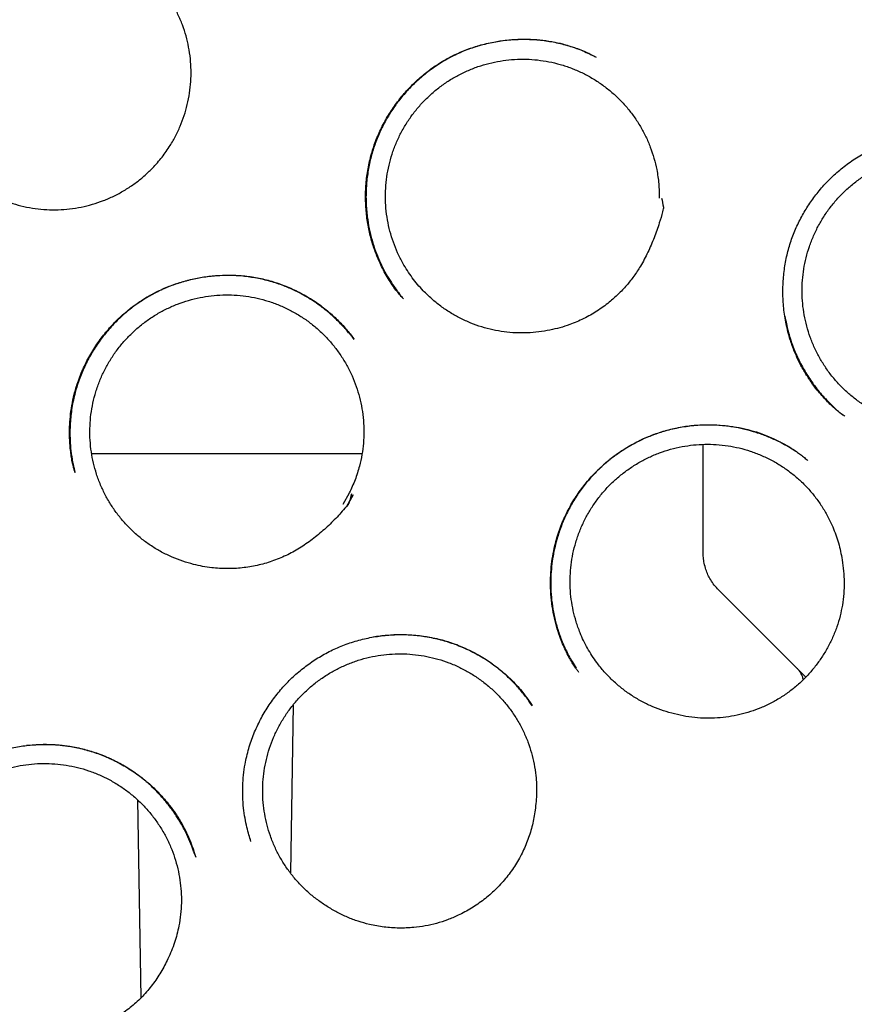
# Model space of a CAD drawing. Header units: millimetres. Extents: x 8 to 722, y 12 to 896.
# Tile 51 of 56: x 440 to 448, y 865 to 875. Entities that reach past the tile are written whole.
import ezdxf

# ---------------------------------------------------------------- set-up
doc = ezdxf.new("R2010")
doc.units = ezdxf.units.MM

msp = doc.modelspace()

# ---------------------------------------------------------------- linework, layer by layer
at = {"color": 7, "linetype": 'Continuous', "lineweight": 30}
for p, q in [((445.6906, 874.3319), (445.7079, 874.3238)), ((443.894, 872.052), (443.8886, 872.0578)), ((443.4266, 871.6766), (443.4285, 871.6741)), ((448.0438, 870.9487), (448.0372, 870.9537)), ((446.7122, 869.6961), (446.7122, 870.6831)), ((442.9855, 870.5972), (443.5049, 870.5972)), ((440.8018, 870.4352), (440.8043, 870.424)), ((443.3835, 870.2238), (443.3247, 870.1183)), ((443.3591, 870.0968), (443.4228, 870.2096)), ((443.423, 870.2095), (443.3591, 870.0968)), ((446.7122, 869.6668), (446.7122, 869.6961)), ((446.8586, 869.3132), (447.5657, 868.6061)), ((447.5657, 868.6061), (447.6776, 868.4943)), ((442.858, 868.2334), (442.8313, 866.6528)), ((441.4269, 865.4788), (441.3956, 867.3385)), ((442.4506, 866.9785), (442.4538, 866.9672))]:
    msp.add_line(p, q, dxfattribs=at)
at = {"color": 7, "linetype": 'Continuous', "lineweight": 30, "flags": 128}
msp.add_lwpolyline([(443.4053, 870.2183), (443.3968, 870.1845), (443.3898, 870.1576), (443.3848, 870.1385), (443.382, 870.1282), (443.3817, 870.1271), (443.3816, 870.1268), (443.3816, 870.1267), (443.3816, 870.1266), (443.3816, 870.1266), (443.3816, 870.1266), (443.3816, 870.1266), (443.3815, 870.1266), (443.3815, 870.1265), (443.3809, 870.1258), (443.3786, 870.1229), (443.3746, 870.118), (443.3578, 870.0978)], dxfattribs=at)
at = {"color": 7, "linetype": 'Continuous', "lineweight": 30}
for radius in [16.35, 16.1738]:
    msp.add_circle((438.7693, 877.9972), radius, dxfattribs=at)
for points, knots in [([(448.5402, 862.881), (448.5446, 862.8841), (448.5521, 862.8894), (448.56, 862.8971), (448.5654, 862.9018), (448.5671, 862.9033), (448.5702, 862.9055), (448.5745, 862.9083), (448.5817, 862.9131), (448.5949, 862.9218), (448.618, 862.9372), (448.6517, 862.9598), (448.6943, 862.9885), (448.7496, 863.0259), (448.8187, 863.0731), (448.9028, 863.1313), (448.9984, 863.1982), (449.1053, 863.2741), (449.2233, 863.3592), (449.4108, 863.4968), (449.6604, 863.6859), (449.983, 863.9414), (450.314, 864.2162), (450.6515, 864.5109), (450.9841, 864.8161), (451.311, 865.1317), (451.6317, 865.4579), (451.9395, 865.7874), (452.2357, 866.1208), (452.5414, 866.4823), (452.8545, 866.8736), (453.1724, 867.2955), (453.4754, 867.7227), (453.7636, 868.1545), (454.0373, 868.5908), (454.2922, 869.0238), (454.5298, 869.4539), (454.7512, 869.8812), (454.961, 870.3139), (455.1589, 870.7518), (455.3486, 871.204), (455.5293, 871.6711), (455.7002, 872.1535), (455.8577, 872.6414), (456.0014, 873.1337), (456.1311, 873.6295), (456.2443, 874.1184), (456.3418, 874.5996), (456.4247, 875.0726), (456.4949, 875.547), (456.5524, 876.0229), (456.5981, 876.5098), (456.631, 877.008), (456.65, 877.5174), (456.6546, 878.0283), (456.6444, 878.5401), (456.6195, 879.0521), (456.5807, 879.5535), (456.5292, 880.0436), (456.4661, 880.5218), (456.3904, 880.997), (456.3022, 881.4689), (456.1997, 881.947), (456.082, 882.4313), (455.9479, 882.9218), (455.7997, 883.4091), (455.6372, 883.8931), (455.4603, 884.3737), (455.2729, 884.841), (455.0765, 885.2942), (454.8725, 885.7324), (454.6573, 886.1639), (454.431, 886.5889), (454.1888, 887.0154), (453.9302, 887.4429), (453.6543, 887.8707), (453.3663, 888.2903), (453.0664, 888.7016), (452.7547, 889.1044), (452.4374, 889.491), (452.1155, 889.8619), (451.7897, 890.2176), (451.454, 890.5649), (451.109, 890.9033), (450.7481, 891.2387), (450.3711, 891.57), (449.9777, 891.8962), (449.5755, 892.2108), (449.1648, 892.5137), (448.7459, 892.8045), (448.3271, 893.0779), (447.91, 893.334), (447.4965, 893.5729), (447.0797, 893.7991), (446.6603, 894.0126), (446.2304, 894.2174), (445.79, 894.4129), (445.3394, 894.5983), (444.9757, 894.7365), (444.6965, 894.8364), (444.4982, 894.9049), (444.2867, 894.975), (444.0619, 895.0464), (443.8237, 895.1185), (443.5761, 895.1896), (443.3195, 895.2592), (443.054, 895.327), (442.7761, 895.3934), (442.4855, 895.4579), (442.1823, 895.5198), (441.8664, 895.5785), (441.5378, 895.6334), (441.2087, 895.682), (440.8801, 895.7244), (440.5527, 895.7606), (440.2153, 895.7915), (439.8678, 895.8166), (439.5103, 895.8351), (439.1431, 895.8473), (438.8949, 895.8488), (438.7693, 895.8496)], [0, 0, 0, 0, 0.0006822, 0.0011674, 0.0012428, 0.0013013, 0.0013454, 0.0014957, 0.001631, 0.0019109, 0.0025319, 0.0034423, 0.0045601, 0.0058852, 0.0077982, 0.0100246, 0.0125643, 0.0154173, 0.0185834, 0.0220625, 0.0305963, 0.0390269, 0.0489272, 0.058678, 0.0682778, 0.0783941, 0.0883407, 0.0981358, 0.1078257, 0.117455, 0.1290432, 0.1405374, 0.1519348, 0.1632328, 0.174429, 0.1855513, 0.1960309, 0.2065039, 0.2169686, 0.2274232, 0.2378694, 0.2489781, 0.260118, 0.2712769, 0.2824414, 0.2935977, 0.3047323, 0.3151999, 0.3256456, 0.3360784, 0.3465053, 0.3569337, 0.3680041, 0.379094, 0.3902122, 0.401355, 0.4125109, 0.4236694, 0.4341832, 0.4446813, 0.4551546, 0.4655948, 0.4760175, 0.4870712, 0.4981328, 0.5092116, 0.5203167, 0.5314578, 0.5426428, 0.5531837, 0.5636983, 0.5741908, 0.584665, 0.5951247, 0.6062067, 0.6172815, 0.6283536, 0.6394277, 0.6505089, 0.6616018, 0.6720759, 0.6825688, 0.6930844, 0.703607, 0.714115, 0.7252463, 0.7363659, 0.7474759, 0.758578, 0.7696744, 0.780767, 0.7912229, 0.8016237, 0.8119424, 0.8221806, 0.8323401, 0.8430309, 0.8536345, 0.8641453, 0.8684276, 0.8729932, 0.8778421, 0.8829742, 0.8883896, 0.8940881, 0.8997916, 0.9057529, 0.911972, 0.9184487, 0.925183, 0.9321747, 0.9394238, 0.9469301, 0.9538896, 0.9610564, 0.9684304, 0.9760117, 0.9838004, 0.9917964, 1, 1, 1, 1]), ([(439.1375, 874.044), (439.1346, 874.0777), (439.1275, 874.1597), (439.1325, 874.2909), (439.1505, 874.436), (439.1836, 874.5787), (439.231, 874.7172), (439.2916, 874.85), (439.3648, 874.976), (439.4496, 875.0942), (439.5452, 875.2035), (439.6508, 875.3031), (439.7656, 875.3918), (439.8887, 875.4687), (440.0192, 875.5327), (440.1555, 875.5834), (440.2961, 875.6208), (440.4398, 875.6447), (440.585, 875.6548), (440.7304, 875.6509), (440.8745, 875.6329), (441.0159, 875.6003), (441.1533, 875.5536), (441.2854, 875.4937), (441.411, 875.421), (441.5274, 875.3392), (441.5969, 875.2764), (441.6305, 875.246)], [0, 0, 0, 0, 0.0283162, 0.0690082, 0.1098089, 0.1507546, 0.1916067, 0.2323325, 0.2729735, 0.3135516, 0.3540782, 0.3945642, 0.43503, 0.4755124, 0.516029, 0.5565962, 0.5972092, 0.6378431, 0.6784648, 0.7190449, 0.7595698, 0.8000519, 0.8405138, 0.8809919, 0.9215091, 0.9620744, 1, 1, 1, 1]), ([(441.5228, 873.2699), (441.4971, 873.2452), (441.4455, 873.1958), (441.36, 873.1295), (441.2687, 873.0695), (441.1724, 873.0176), (441.0726, 872.9742), (440.9701, 872.9396), (440.864, 872.9134), (440.7565, 872.8963), (440.648, 872.8884), (440.5398, 872.8896), (440.4311, 872.9), (440.324, 872.9195), (440.2189, 872.9479), (440.1173, 872.9848), (440.0181, 873.0306), (439.9235, 873.0845), (439.8338, 873.1461), (439.7502, 873.2145), (439.6717, 873.2906), (439.6003, 873.3727), (439.5362, 873.4603), (439.48, 873.5526), (439.4311, 873.6503), (439.3907, 873.7518), (439.3593, 873.8562), (439.3368, 873.9619), (439.3231, 874.07), (439.3187, 874.1785), (439.3234, 874.287), (439.3371, 874.3943), (439.3601, 874.5011), (439.3919, 874.6054), (439.4324, 874.7064), (439.4809, 874.803), (439.5379, 874.8962), (439.6024, 874.9839), (439.674, 875.0659), (439.7518, 875.141), (439.8364, 875.2102), (439.9263, 875.2716), (440.021, 875.3252), (440.1192, 875.3704), (440.222, 875.4077), (440.3271, 875.4359), (440.4343, 875.4552), (440.5419, 875.4653), (440.6512, 875.4665), (440.7598, 875.4583), (440.8672, 875.4411), (440.9721, 875.415), (441.0756, 875.3799), (441.1753, 875.3363), (441.271, 875.2845), (441.3614, 875.2252), (441.4474, 875.1578), (441.527, 875.0837), (441.6, 875.0032), (441.6657, 874.9174), (441.7245, 874.8254), (441.7754, 874.7286), (441.8176, 874.6282), (441.8511, 874.5254), (441.8761, 874.4194), (441.8919, 874.3119), (441.8986, 874.2035), (441.8962, 874.0954), (441.8846, 873.9868), (441.8639, 873.8797), (441.8343, 873.7752), (441.7963, 873.674), (441.7494, 873.5753), (441.6896, 873.4733), (441.6157, 873.3693), (441.5539, 873.3032), (441.5228, 873.2699)], [0, 0, 0, 0, 0.013231, 0.026463, 0.040029, 0.053694, 0.066928, 0.080325, 0.093723, 0.107389, 0.120622, 0.13402, 0.147417, 0.161083, 0.174316, 0.187714, 0.201111, 0.214777, 0.228011, 0.241408, 0.254806, 0.268471, 0.281705, 0.295031, 0.3085, 0.322166, 0.335501, 0.348859, 0.362194, 0.37586, 0.389093, 0.402419, 0.415888, 0.429554, 0.442787, 0.456185, 0.469582, 0.483248, 0.496482, 0.509879, 0.523277, 0.536942, 0.550176, 0.563573, 0.576971, 0.590637, 0.60387, 0.617268, 0.630665, 0.644331, 0.657564, 0.670962, 0.68436, 0.698025, 0.711259, 0.724656, 0.738054, 0.75172, 0.764953, 0.778279, 0.791748, 0.805414, 0.818749, 0.832107, 0.845442, 0.859108, 0.872341, 0.885667, 0.899136, 0.912802, 0.926035, 0.939361, 0.952831, 0.966496, 0.983155, 1, 1, 1, 1]), ([(443.8883, 872.0574), (443.8783, 872.069), (443.8572, 872.0936), (443.8224, 872.1361), (443.7858, 872.1861), (443.7492, 872.2435), (443.7134, 872.3063), (443.6735, 872.3854), (443.6322, 872.4829), (443.5932, 872.6011), (443.5629, 872.7283), (443.5431, 872.864), (443.5356, 873.0061), (443.5419, 873.1508), (443.5623, 873.2939), (443.5963, 873.4328), (443.6432, 873.5657), (443.7015, 873.6917), (443.77, 873.8098), (443.8476, 873.9197), (443.9331, 874.0207), (444.0259, 874.1128), (444.1261, 874.1963), (444.2342, 874.2713), (444.3508, 874.3372), (444.4751, 874.3927), (444.6064, 874.4373), (444.7341, 874.4678), (444.8564, 874.4864), (444.9718, 874.4952), (445.0889, 874.4952), (445.2044, 874.4861), (445.314, 874.4685), (445.4132, 874.4444), (445.501, 874.4164), (445.5775, 874.3865), (445.6434, 874.3568), (445.683, 874.3366), (445.7015, 874.3272)], [0, 0, 0, 0, 0.012442, 0.026221, 0.041532, 0.058436, 0.076191, 0.094613, 0.123506, 0.153931, 0.185902, 0.219431, 0.254531, 0.29021, 0.325522, 0.360495, 0.394934, 0.428805, 0.462147, 0.494979, 0.52731, 0.55915, 0.590758, 0.62287, 0.655553, 0.688817, 0.722673, 0.757117, 0.785085, 0.813403, 0.842056, 0.870992, 0.898449, 0.923491, 0.94614, 0.966421, 0.984363, 1, 1, 1, 1]), ([(445.6927, 874.3316), (445.6559, 874.3496), (445.5784, 874.3875), (445.4532, 874.4305), (445.32, 874.4638), (445.183, 874.4844), (445.0434, 874.4925), (444.9025, 874.4877), (444.7621, 874.4699), (444.6244, 874.439), (444.4915, 874.3955), (444.365, 874.3401), (444.2462, 874.274), (444.1357, 874.1986), (444.034, 874.115), (443.9414, 874.0244), (443.8582, 873.9277), (443.7843, 873.8255), (443.7193, 873.7177), (443.6633, 873.6038), (443.6169, 873.4836), (443.5809, 873.3579), (443.5559, 873.228), (443.5425, 873.0945), (443.541, 872.9586), (443.5514, 872.8304), (443.5711, 872.7113), (443.5973, 872.604), (443.6301, 872.5032), (443.667, 872.412), (443.7089, 872.3256), (443.7543, 872.2455), (443.7954, 872.1829), (443.8265, 872.1396), (443.8488, 872.1098), (443.8707, 872.0795), (443.8858, 872.061), (443.8936, 872.0514)], [0, 0, 0, 0, 0.03018, 0.063633, 0.097352, 0.131366, 0.165689, 0.200336, 0.235282, 0.270004, 0.304345, 0.338309, 0.371696, 0.40452, 0.436822, 0.468628, 0.49996, 0.530836, 0.561511, 0.59267, 0.624361, 0.656447, 0.688942, 0.721876, 0.755275, 0.789159, 0.816639, 0.844352, 0.870606, 0.894828, 0.916929, 0.94152, 0.962775, 0.972161, 0.980977, 0.990147, 1, 1, 1, 1]), ([(445.2722, 871.7577), (445.2372, 871.7513), (445.167, 871.7385), (445.0592, 871.7303), (444.95, 871.7305), (444.8412, 871.7403), (444.7343, 871.7591), (444.6299, 871.7866), (444.5271, 871.8232), (444.4281, 871.8683), (444.3335, 871.9214), (444.2441, 871.9819), (444.1593, 872.0505), (444.0872, 872.1197), (444.0269, 872.1869), (443.9769, 872.2502), (443.9306, 872.3169), (443.8835, 872.395), (443.8385, 872.4841), (443.798, 872.5848), (443.7661, 872.688), (443.7428, 872.7946), (443.7286, 872.9027), (443.7237, 873.0112), (443.7278, 873.1192), (443.741, 873.2276), (443.7634, 873.3342), (443.7947, 873.4384), (443.8343, 873.539), (443.8827, 873.6369), (443.9391, 873.7302), (444.003, 873.8182), (444.0736, 873.9001), (444.1517, 873.9765), (444.2357, 874.0459), (444.3251, 874.1078), (444.4188, 874.1618), (444.5177, 874.2081), (444.6199, 874.2458), (444.7247, 874.2747), (444.8309, 874.2946), (444.9395, 874.3056), (445.0484, 874.3074), (445.1567, 874.2999), (445.2634, 874.2835), (445.3695, 874.258), (445.4727, 874.2236), (445.5724, 874.1807), (445.6676, 874.1299), (445.7592, 874.0707), (445.8451, 874.004), (445.9249, 873.9306), (445.9979, 873.8511), (446.0648, 873.7647), (446.1238, 873.6732), (446.1747, 873.5774), (446.2173, 873.4782), (446.2517, 873.3746), (446.2791, 873.2597), (446.2976, 873.1338), (446.2988, 873.0435), (446.2994, 872.9981)], [0, 0, 0, 0, 0.016793, 0.033703, 0.050981, 0.068386, 0.085255, 0.102243, 0.119367, 0.136771, 0.153626, 0.170598, 0.187752, 0.205157, 0.217778, 0.230449, 0.243271, 0.256145, 0.273549, 0.290404, 0.307376, 0.32453, 0.341935, 0.358805, 0.375792, 0.392916, 0.410321, 0.42719, 0.444178, 0.461302, 0.478707, 0.495576, 0.512564, 0.529688, 0.547092, 0.563962, 0.58095, 0.598073, 0.615478, 0.632348, 0.649335, 0.666459, 0.683864, 0.700733, 0.717721, 0.734845, 0.75225, 0.769104, 0.786076, 0.803231, 0.820635, 0.837429, 0.854462, 0.871616, 0.889021, 0.905875, 0.922847, 0.940002, 0.957407, 0.978586, 1, 1, 1, 1]), ([(448.0386, 870.9506), (448.0323, 870.9553), (448.0189, 870.9652), (447.9905, 870.986), (447.9552, 871.0149), (447.9145, 871.0526), (447.8716, 871.0954), (447.8281, 871.1427), (447.7791, 871.2008), (447.7259, 871.2714), (447.6701, 871.3568), (447.6176, 871.4513), (447.57, 871.5554), (447.5261, 871.6771), (447.4908, 871.8141), (447.468, 871.9628), (447.46, 872.1103), (447.466, 872.2551), (447.4851, 872.3958), (447.5168, 872.5313), (447.5603, 872.6602), (447.6145, 872.7819), (447.6784, 872.8967), (447.7521, 873.0057), (447.8364, 873.1094), (447.9316, 873.2074), (448.0376, 873.2984), (448.1543, 873.3808), (448.2813, 873.453), (448.4177, 873.5131), (448.5619, 873.5595), (448.6948, 873.5876), (448.812, 873.6021), (448.9106, 873.6075), (449.0212, 873.6062), (449.1421, 873.5952), (449.2706, 873.5714), (449.3904, 873.539), (449.4651, 873.5102), (449.5015, 873.4962)], [0, 0, 0, 0, 0.00721, 0.015331, 0.026684, 0.039972, 0.054257, 0.069349, 0.085249, 0.107702, 0.131591, 0.156922, 0.183712, 0.211967, 0.247757, 0.282931, 0.317462, 0.351322, 0.384486, 0.416947, 0.448715, 0.4798, 0.510224, 0.540712, 0.571899, 0.603795, 0.636411, 0.669765, 0.703897, 0.738777, 0.774201, 0.8102, 0.83405, 0.857197, 0.879645, 0.91201, 0.942836, 0.972153, 1, 1, 1, 1]), ([(448.9781, 870.846), (448.9426, 870.8453), (448.8714, 870.844), (448.764, 870.8533), (448.6565, 870.8712), (448.551, 870.8985), (448.4489, 870.9343), (448.3506, 870.9783), (448.2554, 871.031), (448.1653, 871.0915), (448.081, 871.159), (448.0029, 871.2331), (447.9305, 871.3146), (447.8653, 871.4019), (447.8081, 871.4939), (447.759, 871.5899), (447.7177, 871.6908), (447.6852, 871.7946), (447.6617, 871.9005), (447.6471, 872.0075), (447.6415, 872.1165), (447.6452, 872.2254), (447.658, 872.3333), (447.6797, 872.4392), (447.7104, 872.544), (447.7498, 872.6457), (447.7975, 872.7433), (447.8529, 872.8362), (447.9165, 872.9251), (447.9873, 873.0081), (448.0645, 873.0845), (448.1473, 873.1539), (448.2366, 873.2168), (448.3307, 873.2717), (448.4287, 873.3183), (448.5297, 873.3564), (448.6347, 873.3862), (448.7415, 873.4068), (448.8492, 873.4184), (448.957, 873.4208), (449.0658, 873.4142), (449.1733, 873.3983), (449.2786, 873.3734), (449.381, 873.34), (449.4813, 873.2977), (449.5773, 873.247), (449.6684, 873.1886), (449.7538, 873.1231), (449.8344, 873.0497), (449.9023, 872.9764), (449.9588, 872.9054), (450.0052, 872.8388), (450.0478, 872.7691), (450.0725, 872.7203), (450.0848, 872.6959)], [0, 0, 0, 0, 0.019258, 0.03865, 0.058464, 0.078423, 0.097751, 0.117214, 0.136887, 0.156846, 0.176104, 0.195496, 0.215309, 0.235269, 0.254597, 0.27406, 0.293732, 0.313692, 0.33302, 0.352483, 0.372155, 0.392115, 0.411443, 0.430906, 0.450578, 0.470537, 0.489865, 0.509329, 0.529001, 0.54896, 0.568288, 0.587751, 0.607424, 0.627383, 0.646711, 0.666174, 0.685847, 0.705806, 0.725134, 0.744597, 0.76427, 0.784229, 0.803557, 0.82302, 0.842693, 0.862652, 0.88191, 0.901443, 0.921116, 0.941075, 0.955688, 0.97036, 0.98515, 1, 1, 1, 1]), ([(446.3213, 873.0003), (446.3273, 872.9715), (446.3336, 872.9412), (446.3392, 872.9101), (446.3396, 872.9079), (446.3397, 872.9071), (446.3395, 872.9064), (446.339, 872.9035), (446.3359, 872.8917), (446.3247, 872.8449), (446.2975, 872.7534), (446.253, 872.6254), (446.1943, 872.4892), (446.1305, 872.3687), (446.0623, 872.2645), (445.9923, 872.1761), (445.915, 872.0941), (445.8231, 872.0125), (445.7152, 871.9346), (445.5906, 871.8638), (445.4731, 871.8134), (445.3665, 871.7786), (445.3037, 871.7647), (445.2722, 871.7577)], [0, 0, 0, 0, 0.0501548, 0.0529576, 0.0539202, 0.0539816, 0.0542265, 0.055206, 0.0591242, 0.0747977, 0.1375126, 0.2217386, 0.306045, 0.3901764, 0.4540394, 0.5181527, 0.5822634, 0.6461228, 0.7273868, 0.8088972, 0.8901527, 0.9450774, 1, 1, 1, 1]), ([(440.8068, 870.415), (440.8044, 870.4238), (440.7993, 870.4421), (440.7895, 870.4773), (440.7793, 870.5212), (440.7704, 870.574), (440.763, 870.6314), (440.7575, 870.6926), (440.754, 870.7651), (440.7544, 870.8497), (440.7611, 870.9469), (440.7751, 871.0494), (440.7979, 871.1564), (440.8333, 871.2758), (440.8839, 871.403), (440.9513, 871.5332), (441.0296, 871.6543), (441.1174, 871.7657), (441.2136, 871.8667), (441.317, 871.9569), (441.4264, 872.036), (441.5409, 872.1034), (441.6592, 872.1592), (441.781, 872.204), (441.9065, 872.2384), (442.0357, 872.2622), (442.168, 872.275), (442.3024, 872.2761), (442.4377, 872.265), (442.5728, 872.241), (442.7063, 872.2036), (442.8367, 872.1532), (442.9612, 872.0912), (443.0765, 872.0192), (443.1808, 871.9402), (443.2737, 871.856), (443.3564, 871.7686), (443.4044, 871.707), (443.4279, 871.6768)], [0, 0, 0, 0, 0.008064, 0.016804, 0.028476, 0.041676, 0.055862, 0.070844, 0.086626, 0.108917, 0.132647, 0.157838, 0.184515, 0.212566, 0.248759, 0.284423, 0.319488, 0.353968, 0.387873, 0.421216, 0.454018, 0.486303, 0.518077, 0.54941, 0.580968, 0.612921, 0.645248, 0.677926, 0.710943, 0.744299, 0.778011, 0.8121, 0.846345, 0.87952, 0.911461, 0.942174, 0.971678, 1, 1, 1, 1]), ([(443.4315, 871.6705), (443.4225, 871.6819), (443.4084, 871.6999), (443.3872, 871.7235), (443.3717, 871.7423), (443.3562, 871.7604), (443.3338, 871.7858), (443.3024, 871.8194), (443.26, 871.8617), (443.2063, 871.911), (443.1392, 871.9664), (443.0572, 872.0256), (442.9662, 872.0821), (442.8696, 872.1326), (442.7621, 872.1788), (442.6438, 872.218), (442.515, 872.2479), (442.3856, 872.266), (442.2565, 872.2729), (442.1287, 872.2688), (442.003, 872.2541), (441.8797, 872.2291), (441.7587, 872.1937), (441.6402, 872.1477), (441.5254, 872.0908), (441.4154, 872.0237), (441.3111, 871.9468), (441.2133, 871.8607), (441.1228, 871.7658), (441.0403, 871.6626), (440.9666, 871.5515), (440.9022, 871.4324), (440.8478, 871.3049), (440.8048, 871.1692), (440.7745, 871.0263), (440.7582, 870.8774), (440.757, 870.7414), (440.7667, 870.6204), (440.7806, 870.5234), (440.7953, 870.4621), (440.8018, 870.4352)], [0, 0, 0, 0, 0.011616, 0.018288, 0.023706, 0.02949, 0.035873, 0.048697, 0.063414, 0.08002, 0.102436, 0.127558, 0.154538, 0.181337, 0.207869, 0.240667, 0.27308, 0.305133, 0.336836, 0.368192, 0.399204, 0.429906, 0.460756, 0.491932, 0.523388, 0.554973, 0.586719, 0.618657, 0.65081, 0.683198, 0.71584, 0.748874, 0.782861, 0.817794, 0.853585, 0.890279, 0.927916, 0.953552, 0.979632, 1, 1, 1, 1]), ([(441.921, 869.5541), (441.8867, 869.5635), (441.8179, 869.5824), (441.7172, 869.6218), (441.6189, 869.6694), (441.5251, 869.7254), (441.437, 869.7887), (441.3549, 869.8588), (441.2781, 869.9363), (441.2084, 870.0199), (441.1463, 870.1088), (441.092, 870.2021), (441.0453, 870.3007), (441.0073, 870.4026), (440.9782, 870.5068), (440.958, 870.6128), (440.9465, 870.7215), (440.9445, 870.8306), (440.9516, 870.9389), (440.9676, 871.0457), (440.9929, 871.1519), (441.027, 871.2554), (441.0696, 871.3552), (441.1202, 871.4508), (441.1792, 871.5427), (441.2457, 871.6291), (441.3189, 871.7093), (441.3982, 871.7828), (441.4844, 871.8501), (441.5757, 871.9097), (441.6714, 871.9612), (441.7705, 872.0043), (441.8741, 872.0394), (441.9799, 872.0654), (442.0873, 872.0824), (442.1951, 872.0904), (442.3043, 872.0892), (442.4128, 872.0788), (442.5197, 872.0594), (442.624, 872.0313), (442.7267, 871.9941), (442.8255, 871.9484), (442.9199, 871.8947), (443.0089, 871.8337), (443.0934, 871.7646), (443.1716, 871.6888), (443.2427, 871.6069), (443.3065, 871.5198), (443.3633, 871.4267), (443.4118, 871.3294), (443.4517, 871.2288), (443.483, 871.1255), (443.5058, 871.0187), (443.5194, 870.9104), (443.5237, 870.802), (443.5189, 870.6941), (443.505, 870.5858), (443.4799, 870.4705), (443.4419, 870.3489), (443.4038, 870.2671), (443.3846, 870.226)], [0, 0, 0, 0, 0.016793, 0.033704, 0.050981, 0.068386, 0.085241, 0.102213, 0.119367, 0.136772, 0.153627, 0.170599, 0.187754, 0.205159, 0.221952, 0.238862, 0.25614, 0.273545, 0.290399, 0.307371, 0.324526, 0.341931, 0.358785, 0.375757, 0.392912, 0.410317, 0.427171, 0.444144, 0.461298, 0.478703, 0.495558, 0.51253, 0.529685, 0.54709, 0.563944, 0.580916, 0.598071, 0.615476, 0.63233, 0.649302, 0.666457, 0.683862, 0.700716, 0.717688, 0.734843, 0.752248, 0.769102, 0.786075, 0.803229, 0.820634, 0.837428, 0.854338, 0.871616, 0.88902, 0.905875, 0.922847, 0.940002, 0.957407, 0.978586, 1, 1, 1, 1]), ([(447.4819, 871.8883), (447.4907, 871.8416), (447.5081, 871.7488), (447.5511, 871.615), (447.6046, 871.4878), (447.6686, 871.3684), (447.7368, 871.2645), (447.8057, 871.1759), (447.8704, 871.1031), (447.9328, 871.0405), (447.9839, 870.9935), (448.0149, 870.9688), (448.0259, 870.9599)], [0, 0, 0, 0, 0.129347, 0.257068, 0.382356, 0.50532, 0.626014, 0.720962, 0.811406, 0.891506, 0.961343, 1, 1, 1, 1]), ([(445.5448, 868.5374), (445.5397, 868.5444), (445.5288, 868.5595), (445.5066, 868.5903), (445.4796, 868.6315), (445.4495, 868.6843), (445.4194, 868.7439), (445.3906, 868.8082), (445.3611, 868.8845), (445.3324, 868.9742), (445.3071, 869.0781), (445.2886, 869.1886), (445.2779, 869.3051), (445.2764, 869.4195), (445.2832, 869.5292), (445.2967, 869.6318), (445.3204, 869.7486), (445.3588, 869.8778), (445.4162, 870.016), (445.4862, 870.1458), (445.5672, 870.2664), (445.658, 870.3772), (445.7573, 870.4776), (445.8645, 870.5676), (445.9798, 870.6474), (446.1034, 870.7164), (446.2349, 870.7737), (446.3728, 870.8182), (446.5157, 870.8495), (446.6624, 870.8669), (446.8017, 870.8697), (446.9314, 870.8606), (447.0486, 870.8429), (447.1596, 870.8169), (447.2618, 870.7845), (447.3618, 870.7444), (447.4578, 870.6974), (447.5349, 870.6521), (447.5911, 870.6154), (447.6293, 870.5872), (447.665, 870.5581), (447.6872, 870.5396), (447.6984, 870.5303)], [0, 0, 0, 0, 0.007465, 0.01614, 0.028435, 0.043007, 0.058891, 0.075422, 0.092602, 0.116523, 0.14161, 0.167859, 0.195262, 0.223804, 0.248231, 0.272466, 0.296446, 0.33194, 0.366884, 0.401311, 0.435241, 0.468686, 0.501649, 0.534143, 0.566711, 0.599826, 0.633348, 0.667184, 0.701369, 0.735923, 0.770854, 0.799081, 0.827292, 0.854069, 0.879216, 0.902733, 0.929837, 0.954396, 0.965754, 0.976962, 0.988324, 1, 1, 1, 1]), ([(447.5823, 870.6168), (447.5776, 870.6201), (447.5503, 870.6386), (447.4946, 870.6715), (447.4108, 870.716), (447.3153, 870.7585), (447.2124, 870.7955), (447.1068, 870.8249), (447.0003, 870.8463), (446.8849, 870.8611), (446.7608, 870.8669), (446.6292, 870.8614), (446.5, 870.8443), (446.3746, 870.816), (446.2538, 870.7774), (446.1381, 870.7292), (446.0274, 870.6718), (445.922, 870.6055), (445.8223, 870.5308), (445.7291, 870.448), (445.643, 870.3575), (445.5646, 870.26), (445.4948, 870.1559), (445.4343, 870.0461), (445.383, 869.9309), (445.3455, 869.8229), (445.3186, 869.7226), (445.2998, 869.6305), (445.2863, 869.5335), (445.279, 869.4317), (445.2789, 869.3255), (445.2868, 869.2153), (445.3038, 869.1018), (445.3309, 868.9862), (445.3688, 868.8694), (445.4183, 868.7532), (445.4685, 868.6552), (445.5062, 868.5988), (445.5197, 868.5784)], [0, 0, 0, 0, 0.004265, 0.024415, 0.047903, 0.074596, 0.101937, 0.129024, 0.155858, 0.182441, 0.215318, 0.24782, 0.279971, 0.31175, 0.342988, 0.373772, 0.404473, 0.435164, 0.46586, 0.496581, 0.527346, 0.558183, 0.589114, 0.620015, 0.650874, 0.682394, 0.704595, 0.727779, 0.751955, 0.777137, 0.803338, 0.830584, 0.858906, 0.888272, 0.918546, 0.949746, 0.981885, 1, 1, 1, 1]), ([(446.4167, 868.1546), (446.3826, 868.1644), (446.3142, 868.1841), (446.2143, 868.2247), (446.1168, 868.2735), (446.0241, 868.3306), (445.937, 868.3949), (445.8561, 868.466), (445.7806, 868.5444), (445.7178, 868.6219), (445.6665, 868.696), (445.6248, 868.7649), (445.5874, 868.8368), (445.5506, 868.92), (445.5172, 869.0138), (445.4896, 869.1186), (445.471, 869.2248), (445.4613, 869.3334), (445.4609, 869.4422), (445.4696, 869.5503), (445.4872, 869.6568), (445.514, 869.7626), (445.5496, 869.8656), (445.5937, 869.9649), (445.6456, 870.0598), (445.7058, 870.1509), (445.7735, 870.2364), (445.8479, 870.3157), (445.9281, 870.3881), (446.0151, 870.4543), (446.1071, 870.5127), (446.2035, 870.563), (446.3031, 870.6049), (446.407, 870.6386), (446.513, 870.6633), (446.6205, 870.679), (446.7282, 870.6856), (446.8373, 870.6831), (446.9454, 870.6714), (447.0518, 870.6507), (447.1556, 870.6212), (447.2575, 870.5828), (447.3555, 870.536), (447.4488, 870.4812), (447.5368, 870.4191), (447.6202, 870.349), (447.697, 870.2723), (447.7669, 870.1896), (447.8292, 870.1018), (447.8845, 870.008), (447.9278, 869.9179), (447.9609, 869.8334), (447.9855, 869.7561), (448.0057, 869.6769), (448.0149, 869.6231), (448.0195, 869.5961)], [0, 0, 0, 0, 0.019258, 0.03865, 0.058463, 0.078422, 0.09775, 0.117213, 0.136886, 0.156845, 0.171346, 0.185848, 0.200582, 0.215315, 0.235274, 0.254602, 0.274065, 0.293738, 0.313697, 0.333025, 0.352488, 0.37216, 0.392119, 0.411447, 0.430945, 0.450582, 0.470541, 0.489869, 0.509368, 0.529005, 0.548964, 0.568292, 0.58779, 0.607427, 0.627386, 0.646714, 0.666212, 0.685849, 0.705808, 0.725136, 0.744634, 0.764272, 0.784231, 0.803559, 0.823022, 0.842694, 0.862653, 0.881981, 0.901444, 0.921116, 0.941075, 0.955689, 0.97036, 0.98515, 1, 1, 1, 1]), ([(440.9625, 870.5972), (440.9967, 870.5972), (441.105, 870.5972), (441.2825, 870.5972), (441.4954, 870.5972), (441.7033, 870.5972), (441.9066, 870.5972), (442.1195, 870.5972), (442.34, 870.5972), (442.5654, 870.5972), (442.7819, 870.5972), (442.9176, 870.5972), (442.9855, 870.5972)], [0, 0, 0, 0, 0.044654, 0.141285, 0.237705, 0.334076, 0.430564, 0.527331, 0.645609, 0.763612, 0.881643, 1, 1, 1, 1]), ([(443.356, 870.0956), (443.3235, 870.0587), (443.2585, 869.9849), (443.1519, 869.8825), (443.0382, 869.7883), (442.9182, 869.7047), (442.7911, 869.6351), (442.6579, 869.5812), (442.5197, 869.5422), (442.3781, 869.5191), (442.2348, 869.5114), (442.1103, 869.5187), (442.0057, 869.534), (441.9492, 869.5474), (441.921, 869.5541)], [0, 0, 0, 0, 0.090788, 0.181833, 0.272762, 0.363392, 0.451569, 0.540041, 0.628237, 0.71633, 0.80469, 0.892771, 0.946386, 1, 1, 1, 1]), ([(446.8586, 869.3132), (446.8443, 869.3286), (446.8167, 869.3583), (446.7836, 869.4072), (446.7578, 869.4558), (446.737, 869.5079), (446.7222, 869.562), (446.7136, 869.6164), (446.7126, 869.6508), (446.7122, 869.6668)], [0, 0, 0, 0, 0.160046, 0.310084, 0.450113, 0.580131, 0.737872, 0.877829, 1, 1, 1, 1]), ([(448.0195, 869.5961), (448.0247, 869.5615), (448.035, 869.4922), (448.0398, 869.3861), (448.0362, 869.279), (448.0234, 869.1725), (448.0015, 869.0685), (447.9709, 868.9666), (447.9314, 868.8667), (447.8838, 868.7706), (447.829, 868.6798), (447.7673, 868.5939), (447.6981, 868.5126), (447.6218, 868.4366), (447.5394, 868.3675), (447.4506, 868.305), (447.3555, 868.2502), (447.2572, 868.2045), (447.1576, 868.168), (447.0569, 868.1399), (446.9533, 868.1198), (446.8473, 868.1081), (446.7403, 868.1052), (446.6321, 868.1115), (446.5236, 868.1268), (446.4524, 868.1453), (446.4167, 868.1546)], [0, 0, 0, 0, 0.04094, 0.081879, 0.123986, 0.16609, 0.207045, 0.248001, 0.29017, 0.332339, 0.373056, 0.413773, 0.455608, 0.497442, 0.539182, 0.580921, 0.623976, 0.667033, 0.707328, 0.747624, 0.788998, 0.830371, 0.872133, 0.913894, 0.956947, 1, 1, 1, 1]), ([(442.4595, 866.9493), (442.4532, 866.9693), (442.4395, 867.0126), (442.4206, 867.0848), (442.4031, 867.1691), (442.3895, 867.2656), (442.3824, 867.3674), (442.3826, 867.4715), (442.3899, 867.5729), (442.4066, 867.6906), (442.4369, 867.8212), (442.4857, 867.9618), (442.5473, 868.0945), (442.6203, 868.2186), (442.7034, 868.3333), (442.7952, 868.4383), (442.8949, 868.5333), (443.0027, 868.6186), (443.1187, 868.694), (443.2427, 868.7587), (443.3734, 868.8115), (443.5094, 868.852), (443.6496, 868.8797), (443.7929, 868.8942), (443.9379, 868.895), (444.0829, 868.8818), (444.2251, 868.8546), (444.3621, 868.8138), (444.4921, 868.7605), (444.6144, 868.6963), (444.7284, 868.6224), (444.8222, 868.5492), (444.8977, 868.4809), (444.9558, 868.4219), (445.0054, 868.3649), (445.0459, 868.3128), (445.0786, 868.2664), (445.097, 868.2386), (445.1055, 868.2257)], [0, 0, 0, 0, 0.015241, 0.033016, 0.053365, 0.076315, 0.101876, 0.125169, 0.149332, 0.173219, 0.208524, 0.243226, 0.277346, 0.310912, 0.343936, 0.376423, 0.408381, 0.440214, 0.472452, 0.505072, 0.537889, 0.570928, 0.604214, 0.63776, 0.671571, 0.705655, 0.739536, 0.772872, 0.805673, 0.837947, 0.869688, 0.900876, 0.921353, 0.941188, 0.958988, 0.974671, 0.988309, 1, 1, 1, 1]), ([(445.1061, 868.222), (445.0851, 868.2527), (445.042, 868.3157), (444.9663, 868.406), (444.8799, 868.4946), (444.7814, 868.5795), (444.6708, 868.6586), (444.5484, 868.7292), (444.4176, 868.7885), (444.2821, 868.8347), (444.1452, 868.8673), (444.0083, 868.8868), (443.8728, 868.8935), (443.7398, 868.889), (443.6532, 868.8761), (443.6104, 868.8697)], [0, 0, 0, 0, 0.064515, 0.132631, 0.204306, 0.279515, 0.358268, 0.440611, 0.524947, 0.607888, 0.689352, 0.769345, 0.847877, 0.924973, 1, 1, 1, 1]), ([(443.1758, 866.3377), (443.1461, 866.3572), (443.0865, 866.3962), (443.003, 866.4644), (442.9242, 866.5398), (442.8525, 866.6217), (442.7882, 866.7088), (442.7318, 866.8005), (442.6828, 866.8977), (442.6425, 866.9984), (442.6108, 867.1019), (442.5881, 867.2072), (442.5741, 867.3154), (442.5695, 867.4239), (442.574, 867.5322), (442.5876, 867.6391), (442.6103, 867.7458), (442.6419, 867.8499), (442.6822, 867.9507), (442.7304, 868.0473), (442.7872, 868.1405), (442.8516, 868.2283), (442.9229, 868.3103), (443.0005, 868.3856), (443.0849, 868.4549), (443.1748, 868.5166), (443.2692, 868.5705), (443.3673, 868.616), (443.4699, 868.6536), (443.5751, 868.6823), (443.682, 868.702), (443.7895, 868.7126), (443.8987, 868.7143), (444.0073, 868.7066), (444.1146, 868.6899), (444.2195, 868.6645), (444.323, 868.63), (444.4229, 868.5869), (444.5185, 868.5357), (444.6089, 868.477), (444.695, 868.4103), (444.7748, 868.3366), (444.8479, 868.2567), (444.9137, 868.1714), (444.9726, 868.0799), (445.0234, 867.984), (445.0658, 867.8844), (445.0995, 867.7821), (445.1247, 867.6762), (445.1395, 867.5773), (445.1462, 867.487), (445.147, 867.4058), (445.1429, 867.3242), (445.1358, 867.2699), (445.1323, 867.2428)], [0, 0, 0, 0, 0.0192582, 0.03865, 0.0584636, 0.0784229, 0.0977509, 0.117214, 0.1368865, 0.1568458, 0.176104, 0.1956369, 0.2153094, 0.2352688, 0.2545967, 0.2740599, 0.2937324, 0.3136917, 0.3330371, 0.3525181, 0.3721553, 0.3921146, 0.41146, 0.430941, 0.4505782, 0.4705375, 0.4898829, 0.5093639, 0.5290011, 0.5489604, 0.5683058, 0.5877868, 0.607424, 0.6273833, 0.6467287, 0.6662097, 0.6858469, 0.7058062, 0.7251517, 0.7446326, 0.7642698, 0.7842292, 0.8035746, 0.8230555, 0.8426928, 0.8626521, 0.88198, 0.9014432, 0.9211157, 0.941075, 0.9556875, 0.9703001, 0.98515, 1, 1, 1, 1]), ([(447.5952, 868.5767), (447.6009, 868.5706), (447.6122, 868.5585), (447.6281, 868.5344), (447.6425, 868.5065), (447.6498, 868.4817), (447.6533, 868.4701)], [0, 0, 0, 0, 0.2573812, 0.5151533, 0.7711769, 1, 1, 1, 1]), ([(439.0396, 866.3633), (439.0393, 866.3766), (439.0387, 866.4062), (439.0388, 866.459), (439.042, 866.5226), (439.05, 866.5967), (439.0639, 866.6772), (439.0867, 866.7747), (439.1219, 866.8862), (439.1737, 867.0097), (439.2379, 867.1307), (439.3148, 867.2479), (439.4042, 867.3598), (439.5055, 867.4643), (439.617, 867.5589), (439.737, 867.6417), (439.8634, 867.7114), (439.9947, 867.7676), (440.1289, 867.8107), (440.2649, 867.8407), (440.4015, 867.8581), (440.5375, 867.8631), (440.6729, 867.8559), (440.8077, 867.8364), (440.942, 867.8038), (441.0748, 867.7575), (441.2045, 867.6977), (441.33, 867.6245), (441.4497, 867.5383), (441.5494, 867.4507), (441.6308, 867.3662), (441.695, 867.2898), (441.7552, 867.2072), (441.8087, 867.1208), (441.8545, 867.0325), (441.8906, 866.9493), (441.9189, 866.8723), (441.9338, 866.8231), (441.9409, 866.7998)], [0, 0, 0, 0, 0.010466, 0.023222, 0.03842, 0.056154, 0.07589, 0.096016, 0.126756, 0.158178, 0.190307, 0.223157, 0.256738, 0.291034, 0.325372, 0.359482, 0.393326, 0.426714, 0.45968, 0.492252, 0.524444, 0.556265, 0.587759, 0.619556, 0.651894, 0.684787, 0.718249, 0.75228, 0.78686, 0.821961, 0.845642, 0.869458, 0.892246, 0.917743, 0.941242, 0.962767, 0.982344, 1, 1, 1, 1]), ([(441.9351, 866.8182), (441.9318, 866.8276), (441.9241, 866.8494), (441.9107, 866.8857), (441.8894, 866.9422), (441.8559, 867.0184), (441.8098, 867.1066), (441.7574, 867.1923), (441.6998, 867.2743), (441.6326, 867.3573), (441.5564, 867.4385), (441.4659, 867.5213), (441.3616, 867.6012), (441.2432, 867.6744), (441.1199, 867.7353), (440.993, 867.7839), (440.8638, 867.8205), (440.7334, 867.8453), (440.6028, 867.8583), (440.4742, 867.8608), (440.3898, 867.8531), (440.3486, 867.8493)], [0, 0, 0, 0, 0.014868, 0.034336, 0.056118, 0.103556, 0.15607, 0.201736, 0.250635, 0.302746, 0.357904, 0.413466, 0.482077, 0.549798, 0.616668, 0.682744, 0.74805, 0.812595, 0.876385, 0.939498, 1, 1, 1, 1]), ([(439.5433, 865.5569), (439.5207, 865.5842), (439.4752, 865.639), (439.4155, 865.7288), (439.3625, 865.8241), (439.3181, 865.9235), (439.2824, 866.0257), (439.2555, 866.13), (439.2373, 866.2373), (439.2284, 866.3454), (439.2287, 866.4537), (439.238, 866.561), (439.2566, 866.6684), (439.2841, 866.7735), (439.3204, 866.8756), (439.3648, 866.9738), (439.418, 867.069), (439.4789, 867.1592), (439.5471, 867.2437), (439.6216, 867.3217), (439.7034, 867.3941), (439.7908, 867.4591), (439.8831, 867.5163), (439.9794, 867.5654), (440.0805, 867.6068), (440.1846, 867.6393), (440.2907, 867.6629), (440.3979, 867.6775), (440.507, 867.6832), (440.6159, 867.6796), (440.7239, 867.6669), (440.8298, 867.6454), (440.9346, 867.6147), (441.0362, 867.5754), (441.1338, 867.5278), (441.2265, 867.4726), (441.3152, 867.4091), (441.398, 867.3385), (441.4742, 867.2614), (441.5433, 867.1787), (441.6059, 867.0895), (441.6605, 866.9956), (441.7068, 866.8977), (441.7445, 866.7968), (441.7739, 866.692), (441.7941, 866.5854), (441.8052, 866.4777), (441.8073, 866.3701), (441.8002, 866.2614), (441.7852, 866.1626), (441.7649, 866.0743), (441.7417, 865.9965), (441.7138, 865.9197), (441.6911, 865.8699), (441.6797, 865.845)], [0, 0, 0, 0, 0.019258, 0.03865, 0.058464, 0.078423, 0.097751, 0.117214, 0.136887, 0.156846, 0.176104, 0.195637, 0.215309, 0.235269, 0.254597, 0.27406, 0.293732, 0.313692, 0.333037, 0.352518, 0.372155, 0.392115, 0.41146, 0.430941, 0.450578, 0.470538, 0.489883, 0.509364, 0.529001, 0.54896, 0.568306, 0.587787, 0.607424, 0.627383, 0.646729, 0.66621, 0.685847, 0.705806, 0.725152, 0.744633, 0.76427, 0.784229, 0.803575, 0.823056, 0.842693, 0.862652, 0.88198, 0.901443, 0.921116, 0.941075, 0.955688, 0.9703, 0.98515, 1, 1, 1, 1]), ([(445.1323, 867.2428), (445.1247, 867.1961), (445.1097, 867.1025), (445.0676, 866.9664), (445.0118, 866.8354), (444.9406, 866.7119), (444.856, 866.5971), (444.7594, 866.4925), (444.652, 866.3994), (444.5355, 866.3187), (444.4205, 866.2561), (444.3098, 866.2098), (444.2058, 866.1765), (444.0993, 866.1523), (443.981, 866.136), (443.8513, 866.1311), (443.7115, 866.1408), (443.5838, 866.1634), (443.4689, 866.1957), (443.367, 866.2341), (443.2683, 866.2806), (443.2066, 866.3187), (443.1758, 866.3377)], [0, 0, 0, 0, 0.055309, 0.110785, 0.16608, 0.221424, 0.276955, 0.332316, 0.387294, 0.442437, 0.497411, 0.53973, 0.582212, 0.624696, 0.667018, 0.721407, 0.775957, 0.830349, 0.872686, 0.915184, 0.957674, 1, 1, 1, 1]), ([(441.6797, 865.845), (441.6587, 865.8026), (441.6167, 865.7177), (441.5364, 865.6), (441.4445, 865.4913), (441.34, 865.3942), (441.2253, 865.3094), (441.1022, 865.238), (440.9721, 865.1807), (440.837, 865.1379), (440.7086, 865.112), (440.5893, 865.1003), (440.4801, 865.0992), (440.3712, 865.1075), (440.2533, 865.1267), (440.1279, 865.1603), (439.9972, 865.2108), (439.8818, 865.2701), (439.7816, 865.3347), (439.6955, 865.4015), (439.6149, 865.475), (439.5671, 865.5296), (439.5433, 865.5569)], [0, 0, 0, 0, 0.055309, 0.110785, 0.16608, 0.221424, 0.276955, 0.332316, 0.387294, 0.442437, 0.497411, 0.53973, 0.582212, 0.624696, 0.667018, 0.721407, 0.775957, 0.830349, 0.872686, 0.915184, 0.957674, 1, 1, 1, 1])]:
    msp.add_open_spline(points, degree=3, knots=knots, dxfattribs=at)

doc.saveas('drawing.dxf')
